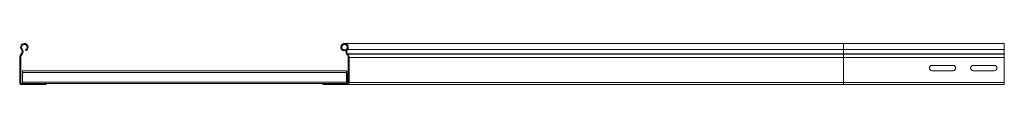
# Model space of a CAD drawing. Header units: millimetres. Extents: x -5 to 20346, y -6416 to 295.
# Tile 20 of 33: x 9956 to 11151, y -158 to -108. Entities that reach past the tile are written whole.
import ezdxf

# ---------------------------------------------------------------- set-up
doc = ezdxf.new("R2010")
doc.units = ezdxf.units.MM

msp = doc.modelspace()

# ---------------------------------------------------------------- linework, layer by layer
at = {"color": 8, "linetype": 'Continuous', "lineweight": 0}
for p, q in [((9958, -115.8), (9958.9, -115)), ((10955.8, -115.8), (10353.6, -115.8)), ((10955.8, -108.3), (10955.8, -115.8)), ((10955.8, -115.8), (10955.8, -121.1)), ((10955.8, -115.8), (11150.8, -115.8)), ((9957, -125.6), (9955.8, -125.6)), ((9957.5, -121.5), (9958.3, -122.3)), ((9958.7, -121.9), (9957.8, -121.1)), ((10955.8, -121.1), (10353.8, -121.1)), ((10955.8, -121.5), (10354.2, -121.5)), ((10955.8, -125.6), (10355.8, -125.6)), ((10955.8, -121.1), (10955.8, -121.5)), ((10955.8, -121.1), (11150.8, -121.1)), ((10955.8, -121.5), (10955.8, -125.6)), ((10955.8, -121.5), (11150.8, -121.5)), ((10955.8, -125.6), (10955.8, -155.9)), ((10955.8, -125.6), (11150.8, -125.6)), ((9959.3, -143.5), (10352.3, -143.5)), ((9959.3, -155.3), (10352.3, -155.3)), ((10354.6, -144.7), (10353.4, -144.7)), ((9955.8, -155.9), (9957, -155.9)), ((9958.2, -157.1), (9958.2, -158.3)), ((10353.4, -155.9), (10354.6, -155.9)), ((10955.8, -155.9), (10355.8, -155.9)), ((10955.8, -155.9), (10955.8, -158.3)), ((10955.8, -155.9), (11150.8, -155.9))]:
    msp.add_line(p, q, dxfattribs=at)
at = {"color": 7, "linetype": 'Continuous', "lineweight": 15}
for p, q in [((9963.1, -117.1), (9962.7, -116)), ((10349, -116), (10348.6, -117.1)), ((10351.7, -117.1), (10348.6, -117.1)), ((10352.1, -116), (10349, -116)), ((10955.8, -108.3), (10350.1, -108.3)), ((11150.8, -108.3), (10955.8, -108.3)), ((11150.8, -108.3), (11150.8, -115.8)), ((11150.8, -115.8), (11150.8, -121.1)), ((9955.8, -125.6), (9955.8, -155.9)), ((9957, -125.6), (9957, -155.9)), ((9957.8, -121.1), (9957.5, -121.5)), ((9958.7, -121.9), (9958.3, -122.3)), ((10353.3, -122.3), (10353, -121.9)), ((10353.8, -121.1), (10354.2, -121.5)), ((10354.6, -155.9), (10354.6, -125.6)), ((10355.8, -125.6), (10355.8, -155.9)), ((11150.8, -121.1), (11150.8, -121.5)), ((11150.8, -121.5), (11150.8, -125.6)), ((11150.8, -125.6), (11150.8, -155.9)), ((9959.3, -141.7), (10352.3, -141.7)), ((9959.3, -141.7), (9959.3, -143.5)), ((10352.3, -141.7), (10352.3, -143.5)), ((11088.6, -135.1), (11063.1, -135.1)), ((11063.1, -141.6), (11088.6, -141.6)), ((11138.6, -135.1), (11113.1, -135.1)), ((11113.1, -141.6), (11138.6, -141.6)), ((9959.3, -143.5), (9959.3, -155.3)), ((9959.3, -155.3), (9959.3, -157.1)), ((10352.3, -143.5), (10352.3, -155.3)), ((10352.3, -155.3), (10352.3, -157.1)), ((10353.4, -155.9), (10353.4, -144.7)), ((9958.2, -157.1), (9987.8, -157.1)), ((9958.2, -158.3), (9987.8, -158.3)), ((9987.8, -157.1), (9987.8, -158.3)), ((9987.8, -157.1), (10323.8, -157.1)), ((10323.8, -158.3), (10323.8, -157.1)), ((10323.8, -157.1), (10353.4, -157.1)), ((10353.4, -158.3), (10323.8, -158.3)), ((10955.8, -158.3), (10353.4, -158.3)), ((10955.8, -158.3), (11150.8, -158.3)), ((11150.8, -155.9), (11150.8, -158.3))]:
    msp.add_line(p, q, dxfattribs=at)
for centre, radius, start, end in [((9961.5, -112.9), 4.55, 290.35, 219.6816), ((9954.9, -118.3), 4, 316.4649, 39.6816), ((9961.5, -112.9), 3.35, 290.35, 219.6816), ((9954.9, -118.3), 5.2, 316.4649, 39.6816), ((10350.1, -112.9), 4.55, 320.3184, 249.65), ((10350.1, -112.9), 3.35, 320.3184, 249.65), ((10356.7, -118.3), 5.2, 140.3184, 223.5351), ((10356.7, -118.3), 4, 140.3184, 223.5351), ((9961.8, -125.6), 6, 136.4649, 180), ((9961.8, -125.6), 4.8, 136.4649, 180), ((10349.8, -125.6), 4.8, 0, 43.5351), ((10349.8, -125.6), 6, 0, 43.5351), ((10352.2, -144.7), 2.4, 0, 87.612), ((11063.1, -138.3), 3.25, 90, 270), ((11088.6, -138.3), 3.25, 270, 90), ((11113.1, -138.3), 3.25, 90, 270), ((11138.6, -138.3), 3.25, 270, 90), ((10352.2, -144.7), 1.2, 0, 85.2198), ((9958.2, -155.9), 2.4, 180, 270), ((9958.2, -155.9), 1.2, 180, 270), ((10352.2, -155.9), 1.2, 274.7802, 0), ((10353.4, -155.9), 1.2, 270, 0), ((10353.4, -155.9), 2.4, 270, 0)]:
    msp.add_arc(centre, radius, start, end, dxfattribs=at)

doc.saveas('drawing.dxf')
